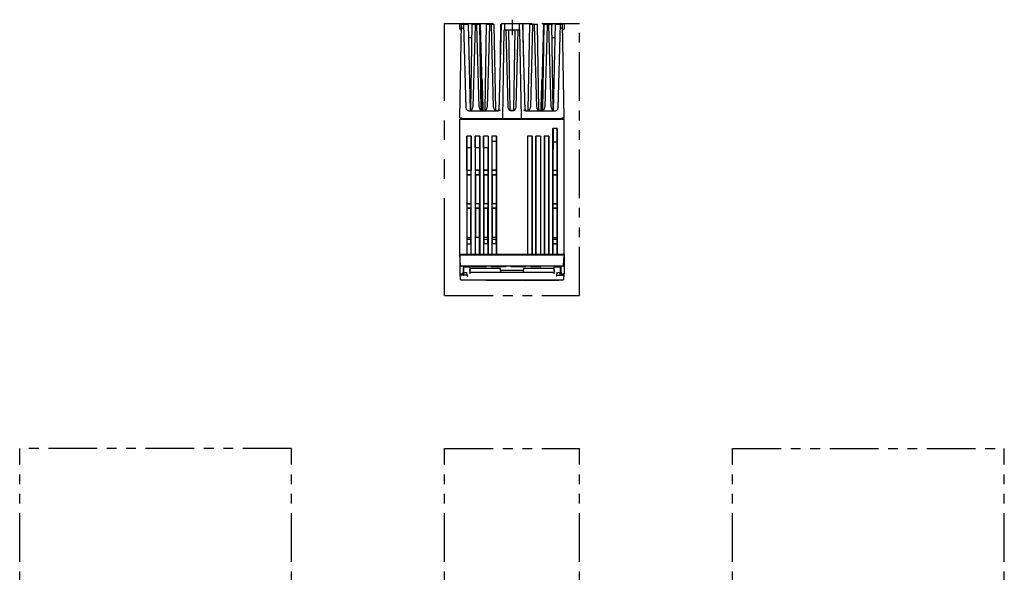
# Model space of a CAD drawing. Header units: millimetres. Extents: x 62 to 842, y -230 to 658.
# Tile 28 of 28: x 64 to 707, y 297 to 658. Entities that reach past the tile are written whole.
import ezdxf

# ---------------------------------------------------------------- set-up
doc = ezdxf.new("R2010")
doc.units = ezdxf.units.MM
doc.linetypes.add('PHANTOMX2', pattern=[127, 63.5, -12.7, 12.7, -12.7, 12.7, -12.7])
for name, color, linetype in [('10', 3, 'CONTINUOUS'), ('11', 2, 'CONTINUOUS'), ('12', 7, 'CONTINUOUS'), ('18', 1, 'PHANTOMX2')]:
    doc.layers.add(name, color=color, linetype=linetype)

msp = doc.modelspace()

# ---------------------------------------------------------------- linework, layer by layer
at = {"layer": '10'}
for p, q in [((351.55, 651.57), (351.55, 655.07)), ((351.55, 593.57), (352.62, 655.07)), ((351.55, 655.07), (365.05, 655.07)), ((352.55, 651.07), (352.05, 651.07)), ((352.61, 654.57), (357.05, 654.57)), ((353.95, 654.57), (355.38, 600.02)), ((358.52, 598.28), (357.05, 654.57)), ((358.58, 598.64), (359.55, 654.57)), ((359.55, 654.57), (364.55, 654.57)), ((361.43, 653.99), (360.03, 600.51)), ((364.07, 600.51), (362.67, 653.99)), ((365.52, 598.64), (364.55, 654.57)), ((366.52, 599.05), (365.05, 655.07)), ((367.98, 598.64), (368.95, 654.57)), ((368.95, 654.57), (373.95, 654.57)), ((370.83, 653.99), (369.43, 600.51)), ((373.47, 600.51), (372.07, 653.99)), ((374.92, 598.64), (373.95, 654.57)), ((378.54, 654.59), (377.06, 598.18)), ((377.98, 633.45), (378.35, 654.57)), ((378.35, 654.57), (378.54, 654.57)), ((379.04, 655.07), (392.06, 655.07)), ((379.55, 593.51), (380.54, 650.78)), ((380.55, 655.07), (380.55, 651.07)), ((381.05, 654.57), (380.55, 655.07)), ((380.55, 651.07), (381.05, 651.57)), ((380.55, 651.07), (390.55, 651.07)), ((381.54, 651.07), (382.87, 600.51)), ((384.32, 598.64), (383.41, 651.07)), ((386.78, 598.57), (387.69, 651.07)), ((388.23, 600.51), (389.56, 651.07)), ((390.55, 655.07), (390.05, 654.57)), ((390.05, 651.57), (390.55, 651.07)), ((390.55, 651.07), (390.55, 655.07)), ((390.55, 650.78), (391.55, 593.51)), ((394.04, 598.18), (392.56, 654.59)), ((392.56, 654.57), (392.75, 654.57)), ((393.12, 633.45), (392.75, 654.57)), ((396.18, 598.64), (397.15, 654.57)), ((397.15, 654.57), (402.15, 654.57)), ((399.03, 653.99), (397.63, 600.51)), ((401.67, 600.51), (400.27, 653.99)), ((403.12, 598.64), (402.15, 654.57)), ((406.05, 655.07), (404.58, 599.05)), ((405.58, 598.64), (406.55, 654.57)), ((406.05, 655.07), (419.55, 655.07)), ((406.55, 654.57), (411.55, 654.57)), ((408.43, 653.99), (407.03, 600.51)), ((411.07, 600.51), (409.67, 653.99)), ((412.52, 598.64), (411.55, 654.57)), ((412.58, 598.41), (414.05, 654.57)), ((414.05, 654.57), (418.49, 654.57)), ((415.72, 600.02), (417.15, 654.57)), ((419.55, 593.57), (418.48, 655.07)), ((419.05, 651.07), (418.55, 651.07)), ((419.55, 655.07), (419.55, 651.57)), ((357.27, 646.07), (359.4, 646.07)), ((411.7, 646.07), (413.83, 646.07)), ((357.38, 598.07), (376.33, 598.07)), ((358.42, 602.07), (358.64, 602.07)), ((358.58, 598.64), (358.58, 598.6)), ((367.67, 598.18), (367.62, 598.17)), ((367.72, 598.21), (367.67, 598.18)), ((367.98, 598.64), (367.98, 598.6)), ((377.07, 598.57), (376.8, 598.57)), ((383.87, 598.57), (383.87, 598.57)), ((384.33, 598.57), (386.77, 598.57)), ((385.36, 598.07), (385.73, 598.07)), ((387.23, 598.57), (387.23, 598.57)), ((394.03, 598.57), (394.3, 598.57)), ((394.76, 598.07), (413.72, 598.07)), ((404.76, 598.08), (404.73, 598.08)), ((405.27, 598.18), (405.22, 598.17)), ((405.58, 598.64), (405.58, 598.6)), ((412.46, 602.07), (412.68, 602.07)), ((351.55, 593.52), (351.55, 593.57)), ((351.55, 504.57), (351.55, 592.57)), ((351.55, 592.57), (419.55, 592.57)), ((351.85, 593.07), (351.85, 592.57)), ((351.85, 593.07), (419.25, 593.07)), ((379.42, 593.27), (379.47, 593.27)), ((380, 593.07), (380, 592.57)), ((382.76, 593.07), (382.76, 592.57)), ((388.34, 593.07), (388.34, 592.57)), ((391.1, 593.07), (391.1, 592.57)), ((419.25, 592.57), (419.25, 593.07)), ((419.55, 593.52), (419.55, 593.57)), ((419.55, 504.57), (419.55, 592.57)), ((415.15, 586.57), (412.15, 586.57)), ((412.15, 504.57), (412.15, 586.57)), ((412.34, 586.57), (412.32, 559.42)), ((414.98, 559.42), (414.96, 586.57)), ((415.15, 586.57), (415.15, 504.57)), ((355.95, 581.57), (355.95, 504.57)), ((358.95, 581.57), (355.95, 581.57)), ((355.98, 574.07), (355.98, 581.57)), ((358.92, 581.57), (358.92, 574.07)), ((358.95, 504.57), (358.95, 581.57)), ((361.45, 581.57), (361.45, 504.57)), ((364.45, 581.57), (361.45, 581.57)), ((361.48, 574.07), (361.48, 581.57)), ((364.42, 581.57), (364.42, 574.07)), ((364.45, 581.57), (364.45, 504.57)), ((366.95, 581.57), (366.95, 504.57)), ((369.95, 581.57), (366.95, 581.57)), ((366.98, 574.07), (366.98, 581.57)), ((369.92, 581.57), (369.92, 574.07)), ((369.95, 581.57), (369.95, 504.57)), ((372.45, 581.57), (372.45, 504.57)), ((375.45, 581.57), (372.45, 581.57)), ((372.48, 581.57), (372.48, 578.07)), ((375.42, 578.07), (375.42, 581.57)), ((375.45, 581.57), (375.45, 504.57)), ((395.65, 581.57), (395.65, 504.57)), ((398.65, 581.57), (395.65, 581.57)), ((395.68, 581.57), (395.68, 504.57)), ((398.62, 504.57), (398.62, 581.57)), ((398.65, 581.57), (398.65, 504.57)), ((401.15, 581.57), (401.15, 504.57)), ((404.15, 581.57), (401.15, 581.57)), ((401.18, 504.57), (401.18, 581.57)), ((404.12, 581.57), (404.12, 504.57)), ((404.15, 581.57), (404.15, 504.57)), ((409.65, 581.57), (406.65, 581.57)), ((406.65, 581.57), (406.65, 504.57)), ((406.68, 581.57), (406.68, 504.57)), ((409.62, 504.57), (409.62, 581.57)), ((409.65, 581.57), (409.65, 504.57)), ((355.98, 574.07), (358.92, 574.07)), ((356.12, 559.42), (356.11, 574.07)), ((358.79, 574.07), (358.78, 559.42)), ((361.48, 574.07), (364.42, 574.07)), ((361.62, 559.42), (361.61, 574.07)), ((364.29, 574.07), (364.28, 559.42)), ((366.98, 574.07), (369.92, 574.07)), ((367.12, 559.42), (367.11, 574.07)), ((369.79, 574.07), (369.78, 559.42)), ((375.42, 578.07), (372.48, 578.07)), ((372.62, 559.42), (372.61, 578.07)), ((375.29, 578.07), (375.28, 559.42)), ((412.33, 577.82), (414.97, 577.82)), ((355.98, 559.27), (356.12, 559.42)), ((356.12, 559.42), (358.78, 559.42)), ((358.92, 559.27), (358.78, 559.42)), ((361.48, 559.27), (361.62, 559.42)), ((361.62, 559.42), (364.28, 559.42)), ((364.42, 559.27), (364.28, 559.42)), ((366.98, 559.27), (367.12, 559.42)), ((367.12, 559.42), (369.78, 559.42)), ((369.92, 559.27), (369.78, 559.42)), ((372.48, 559.27), (372.62, 559.42)), ((372.62, 559.42), (375.28, 559.42)), ((375.42, 559.27), (375.28, 559.42)), ((412.18, 559.27), (412.32, 559.42)), ((412.32, 559.42), (414.98, 559.42)), ((415.12, 559.27), (414.98, 559.42)), ((355.98, 559.27), (355.98, 556.27)), ((355.98, 559.27), (358.92, 559.27)), ((355.98, 556.27), (356.13, 556.12)), ((358.92, 556.27), (355.98, 556.27)), ((356.13, 556.12), (356.14, 537.63)), ((358.77, 556.12), (356.13, 556.12)), ((358.77, 556.12), (358.76, 537.63)), ((358.92, 556.27), (358.77, 556.12)), ((358.92, 556.27), (358.92, 559.27)), ((361.48, 559.27), (361.48, 556.27)), ((364.42, 559.27), (361.48, 559.27)), ((361.48, 556.27), (361.63, 556.12)), ((364.42, 556.27), (361.48, 556.27)), ((361.63, 556.12), (361.64, 537.63)), ((364.27, 556.12), (361.63, 556.12)), ((364.27, 556.12), (364.26, 537.63)), ((364.42, 556.27), (364.27, 556.12)), ((364.42, 556.27), (364.42, 559.27)), ((366.98, 559.27), (366.98, 556.27)), ((369.92, 559.27), (366.98, 559.27)), ((366.98, 556.27), (367.13, 556.12)), ((369.92, 556.27), (366.98, 556.27)), ((367.13, 556.12), (367.14, 537.63)), ((369.77, 556.12), (367.13, 556.12)), ((369.77, 556.12), (369.76, 537.63)), ((369.92, 556.27), (369.77, 556.12)), ((369.92, 556.27), (369.92, 559.27)), ((372.48, 559.27), (372.48, 556.27)), ((375.42, 559.27), (372.48, 559.27)), ((372.48, 556.27), (372.63, 556.12)), ((375.42, 556.27), (372.48, 556.27)), ((372.63, 556.12), (372.64, 537.63)), ((375.27, 556.12), (372.63, 556.12)), ((375.27, 556.12), (375.26, 537.63)), ((375.42, 556.27), (375.27, 556.12)), ((375.42, 556.27), (375.42, 559.27)), ((412.18, 559.27), (415.12, 559.27)), ((412.18, 559.27), (412.18, 556.27)), ((415.12, 556.27), (412.18, 556.27)), ((412.18, 556.27), (412.32, 556.13)), ((412.32, 556.13), (412.31, 537.61)), ((414.98, 556.13), (412.32, 556.13)), ((415.12, 556.27), (414.98, 556.13)), ((414.99, 537.61), (414.98, 556.13)), ((415.12, 556.27), (415.12, 559.27)), ((355.98, 537.47), (356.14, 537.63)), ((355.98, 537.47), (355.98, 534.47)), ((355.98, 537.47), (358.92, 537.47)), ((355.98, 534.47), (356.14, 534.31)), ((358.92, 534.47), (355.98, 534.47)), ((356.14, 537.63), (358.76, 537.63)), ((358.76, 534.31), (356.14, 534.31)), ((356.14, 534.31), (356.15, 515.47)), ((358.75, 515.47), (358.76, 534.31)), ((358.76, 537.63), (358.76, 537.72)), ((358.92, 537.47), (358.76, 537.63)), ((358.92, 534.47), (358.76, 534.31)), ((358.92, 534.47), (358.92, 537.47)), ((361.48, 537.47), (361.64, 537.63)), ((364.42, 537.47), (361.48, 537.47)), ((361.48, 537.47), (361.48, 534.47)), ((361.48, 534.47), (361.64, 534.31)), ((364.42, 534.47), (361.48, 534.47)), ((361.64, 537.63), (364.26, 537.63)), ((364.26, 534.31), (361.64, 534.31)), ((361.64, 534.31), (361.65, 515.47)), ((364.25, 515.47), (364.26, 534.31)), ((364.42, 537.47), (364.26, 537.63)), ((364.42, 534.47), (364.26, 534.31)), ((364.42, 534.47), (364.42, 537.47)), ((366.98, 537.47), (367.14, 537.63)), ((369.92, 537.47), (366.98, 537.47)), ((366.98, 537.47), (366.98, 534.47)), ((369.92, 534.47), (366.98, 534.47)), ((366.98, 534.47), (367.14, 534.31)), ((367.14, 537.63), (369.76, 537.63)), ((369.76, 534.31), (367.14, 534.31)), ((367.14, 534.31), (367.15, 515.47)), ((369.75, 515.47), (369.76, 534.31)), ((369.92, 537.47), (369.76, 537.63)), ((369.92, 534.47), (369.76, 534.31)), ((369.92, 534.47), (369.92, 537.47)), ((372.48, 537.47), (372.64, 537.63)), ((375.42, 537.47), (372.48, 537.47)), ((372.48, 537.47), (372.48, 534.47)), ((375.42, 534.47), (372.48, 534.47)), ((372.48, 534.47), (372.64, 534.31)), ((372.64, 537.63), (375.26, 537.63)), ((375.26, 534.31), (372.64, 534.31)), ((372.64, 534.31), (372.65, 515.47)), ((375.25, 515.47), (375.26, 534.31)), ((375.42, 537.47), (375.26, 537.63)), ((375.42, 534.47), (375.26, 534.31)), ((375.42, 534.47), (375.42, 537.47)), ((412.18, 537.47), (412.31, 537.61)), ((412.18, 537.47), (415.12, 537.47)), ((412.18, 537.47), (412.18, 534.47)), ((415.12, 534.47), (412.18, 534.47)), ((412.18, 534.47), (412.31, 534.34)), ((412.31, 534.34), (412.3, 515.47)), ((412.31, 537.61), (414.99, 537.61)), ((414.99, 534.34), (412.31, 534.34)), ((415.12, 537.47), (414.99, 537.61)), ((415.12, 534.47), (414.99, 534.34)), ((415, 515.47), (414.99, 534.34)), ((415.12, 534.47), (415.12, 537.47)), ((355.98, 515.47), (358.92, 515.47)), ((355.98, 515.47), (355.98, 513.97)), ((358.92, 513.97), (358.92, 515.47)), ((364.42, 515.47), (361.48, 515.47)), ((361.48, 515.47), (361.48, 504.57)), ((364.42, 504.57), (364.42, 515.47)), ((369.92, 515.47), (366.98, 515.47)), ((366.98, 515.47), (366.98, 513.97)), ((369.92, 513.97), (369.92, 515.47)), ((375.42, 515.47), (372.48, 515.47)), ((372.48, 515.47), (372.48, 513.97)), ((375.42, 513.97), (375.42, 515.47)), ((412.18, 515.47), (415.12, 515.47)), ((412.18, 515.47), (412.18, 513.97)), ((415.12, 513.97), (415.12, 515.47)), ((419.55, 518.81), (419.6, 518.81)), ((419.7, 509.81), (419.7, 518.71)), ((358.92, 513.97), (355.98, 513.97)), ((355.98, 511.17), (358.92, 511.17)), ((355.98, 511.17), (355.98, 504.57)), ((356.15, 513.97), (356.15, 511.17)), ((358.75, 511.17), (358.75, 513.97)), ((358.92, 504.57), (358.92, 511.17)), ((369.92, 513.97), (366.98, 513.97)), ((369.92, 511.17), (366.98, 511.17)), ((366.98, 511.17), (366.98, 504.57)), ((367.13, 513.97), (367.13, 511.17)), ((369.77, 511.17), (369.77, 513.97)), ((369.92, 504.57), (369.92, 511.17)), ((375.42, 513.97), (372.48, 513.97)), ((375.42, 511.17), (372.48, 511.17)), ((372.48, 511.17), (372.48, 504.57)), ((372.63, 513.97), (372.63, 511.17)), ((375.27, 511.17), (375.27, 513.97)), ((375.42, 504.57), (375.42, 511.17)), ((415.12, 513.97), (412.18, 513.97)), ((412.18, 511.17), (415.12, 511.17)), ((412.18, 511.17), (412.18, 504.57)), ((412.3, 513.97), (412.3, 511.17)), ((415, 511.22), (412.3, 511.22)), ((415, 511.22), (412.3, 511.22)), ((415, 511.17), (415, 513.97)), ((415.12, 504.57), (415.12, 511.17)), ((351.55, 504.57), (419.55, 504.57)), ((351.55, 503.96), (351.55, 494.03)), ((419.55, 504.07), (419.55, 494.03)), ((353.74, 496.57), (353.75, 494.07)), ((353.74, 495.52), (354.05, 495.52)), ((355.92, 495.96), (354.05, 495.93)), ((354.05, 492.65), (354.05, 495.93)), ((355.89, 495.97), (355.87, 495.96)), ((355.91, 496), (355.89, 495.97)), ((355.92, 496.02), (355.91, 496)), ((355.94, 496.03), (355.92, 496.02)), ((355.92, 495.96), (355.92, 495.96)), ((355.92, 495.96), (355.92, 495.96)), ((355.95, 496.05), (355.94, 496.03)), ((355.96, 496.06), (355.95, 496.05)), ((355.97, 496.07), (355.96, 496.06)), ((355.98, 496.09), (355.97, 496.08)), ((355.97, 496.08), (355.97, 496.07)), ((355.99, 496.09), (355.98, 496.09)), ((355.99, 496.1), (355.99, 496.09)), ((356.01, 496.13), (356, 496.12)), ((356, 496.12), (356, 496.11)), ((356.02, 496.01), (356, 495.99)), ((356.02, 496.14), (356.01, 496.13)), ((356.01, 496.13), (356.01, 496.13)), ((356.05, 496.07), (356.05, 496.27)), ((356.05, 496.07), (356.05, 496.07)), ((356.35, 496.27), (357.61, 496.27)), ((358.11, 495.62), (358.11, 495.41)), ((377.79, 495.17), (358.54, 495.17)), ((412.56, 495.17), (393.31, 495.17)), ((412.99, 495.41), (412.99, 495.62)), ((413.49, 496.27), (414.75, 496.27)), ((415.05, 496.27), (415.05, 496.07)), ((415.05, 496.07), (415.05, 496.07)), ((415.05, 496.07), (415.05, 496.07)), ((415.08, 496.01), (415.07, 496.02)), ((415.1, 495.99), (415.08, 496.01)), ((415.08, 496), (415.08, 496.01)), ((415.15, 496.05), (415.14, 496.06)), ((415.17, 496.03), (415.15, 496.05)), ((415.18, 496.01), (415.17, 496.03)), ((415.2, 495.99), (415.18, 496.01)), ((415.18, 495.96), (415.18, 495.96)), ((415.18, 495.96), (415.18, 495.96)), ((415.23, 495.96), (415.2, 495.99)), ((417.05, 495.93), (417.05, 492.65)), ((417.05, 495.52), (417.36, 495.52)), ((417.36, 496.57), (417.35, 494.07)), ((351.55, 494.03), (351.55, 491.57)), ((351.55, 491.57), (353.55, 491.57)), ((351.98, 488.05), (351.8, 491.57)), ((356.19, 490.78), (352.32, 490.7)), ((353.57, 494.07), (353.55, 491.57)), ((353.56, 492.62), (355.23, 492.62)), ((353.58, 492.32), (353.56, 492.32)), ((353.75, 494.07), (353.57, 494.07)), ((354.05, 490.91), (354.05, 492.62)), ((355.23, 492.62), (355.23, 492.64)), ((355.23, 492.62), (355.24, 492.64)), ((355.56, 491.99), (356.12, 491.99)), ((355.94, 492.62), (355.94, 492.62)), ((355.95, 492.62), (355.95, 492.62)), ((355.95, 492.62), (355.96, 492.62)), ((356.05, 491.99), (356.05, 492.55)), ((356.1, 492.47), (356.1, 492.46)), ((356.1, 492.46), (356.1, 492.46)), ((356.19, 490.75), (356.1, 492.46)), ((358.07, 494.07), (357.62, 494.08)), ((358.05, 492.68), (358, 491.69)), ((358.01, 492.68), (413.09, 492.68)), ((378.1, 494.07), (378.05, 493.04)), ((378.1, 494.07), (378.09, 494.88)), ((378.1, 494.07), (393, 494.07)), ((393.01, 494.88), (393, 494.07)), ((393.05, 493.04), (393, 494.07)), ((413.03, 494.07), (413.48, 494.08)), ((413.1, 491.69), (413.05, 492.68)), ((414.91, 490.75), (415.02, 492.81)), ((414.91, 490.77), (418.78, 490.7)), ((414.98, 491.99), (415.54, 491.99)), ((415.05, 491.99), (415.05, 492.55)), ((415.14, 492.62), (415.15, 492.62)), ((415.15, 492.62), (415.15, 492.62)), ((415.16, 492.62), (415.17, 492.62)), ((415.17, 492.62), (417.05, 492.65)), ((415.17, 492.62), (415.17, 492.62)), ((415.86, 492.64), (415.87, 492.62)), ((415.87, 492.64), (415.87, 492.62)), ((415.87, 492.62), (417.54, 492.62)), ((417.05, 490.91), (417.05, 492.62)), ((417.35, 494.07), (417.53, 494.07)), ((417.52, 492.32), (417.54, 492.32)), ((417.53, 494.07), (417.55, 491.57)), ((417.55, 491.57), (419.55, 491.57)), ((419.3, 491.57), (419.12, 488.05)), ((419.55, 494.03), (419.55, 491.57)), ((418.62, 487.57), (352.48, 487.57)), ((368.55, 487.57), (392.2, 487.57)), ((392.55, 487.57), (416.2, 487.57))]:
    msp.add_line(p, q, dxfattribs=at)
for points in [[(358.58, 598.6), (358.57, 598.55), (358.56, 598.49), (358.54, 598.44), (358.52, 598.41)], [(367.98, 598.6), (367.97, 598.55), (367.96, 598.49), (367.94, 598.44), (367.91, 598.39), (367.88, 598.35), (367.85, 598.31), (367.81, 598.27), (367.76, 598.24), (367.72, 598.21)], [(386.78, 598.57), (386.78, 598.53), (386.77, 598.49), (386.76, 598.44), (386.74, 598.4), (386.72, 598.36), (386.69, 598.32), (386.66, 598.29), (386.62, 598.26), (386.59, 598.23), (386.54, 598.21), (386.53, 598.2)], [(404.73, 598.08), (404.69, 598.08), (404.65, 598.07), (404.6, 598.07), (404.57, 598.07)], [(404.79, 598.09), (404.79, 598.09), (404.78, 598.09), (404.76, 598.08)], [(405.58, 598.6), (405.57, 598.55), (405.56, 598.49), (405.54, 598.44), (405.51, 598.39), (405.48, 598.35), (405.45, 598.31), (405.41, 598.27), (405.36, 598.24), (405.32, 598.21), (405.27, 598.18)], [(356, 495.99), (355.97, 495.97), (355.94, 495.96), (355.92, 495.96)], [(356, 496.11), (355.99, 496.11), (355.99, 496.1)], [(356.03, 496.16), (356.03, 496.16), (356.03, 496.15), (356.03, 496.15), (356.02, 496.15), (356.02, 496.14), (356.02, 496.14)], [(356.03, 496.03), (356.02, 496.01), (356.02, 496)], [(356.04, 496.17), (356.04, 496.17), (356.04, 496.17), (356.04, 496.17), (356.03, 496.16), (356.03, 496.16)], [(356.05, 496.07), (356.05, 496.07), (356.05, 496.06), (356.04, 496.04), (356.03, 496.03)], [(356.05, 496.19), (356.05, 496.19), (356.05, 496.19), (356.05, 496.18), (356.05, 496.18), (356.04, 496.18), (356.04, 496.18), (356.04, 496.17)], [(415.06, 496.17), (415.06, 496.18), (415.05, 496.18), (415.05, 496.19), (415.05, 496.19)], [(415.07, 496.02), (415.06, 496.04), (415.05, 496.05), (415.05, 496.06), (415.05, 496.07), (415.05, 496.07)], [(415.07, 496.16), (415.06, 496.17), (415.06, 496.17)], [(415.14, 496.06), (415.13, 496.07), (415.13, 496.08), (415.12, 496.09), (415.11, 496.09), (415.11, 496.1), (415.1, 496.11), (415.1, 496.12), (415.09, 496.12), (415.09, 496.13), (415.08, 496.14), (415.08, 496.14), (415.07, 496.15), (415.07, 496.16), (415.07, 496.16)], [(415.18, 495.96), (415.16, 495.96), (415.13, 495.97), (415.1, 495.99)], [(417.05, 495.93), (416.31, 495.94), (415.18, 495.96)], [(354.05, 492.65), (354.86, 492.64), (355.92, 492.62)], [(355.92, 492.62), (355.93, 492.62), (355.94, 492.62)], [(355.94, 492.62), (355.94, 492.62), (355.95, 492.62), (355.95, 492.62)], [(355.96, 492.62), (355.98, 492.61), (356, 492.59), (356.03, 492.58), (356.05, 492.55), (356.07, 492.53), (356.08, 492.51), (356.09, 492.49), (356.09, 492.48), (356.1, 492.47), (356.1, 492.47)], [(415, 492.46), (415, 492.47), (415.01, 492.48), (415.01, 492.49), (415.02, 492.51), (415.03, 492.53), (415.05, 492.55), (415.07, 492.58), (415.09, 492.59), (415.12, 492.61), (415.14, 492.62)], [(415.15, 492.62), (415.15, 492.62), (415.16, 492.62), (415.16, 492.62)]]:
    msp.add_lwpolyline(points, dxfattribs=at)
for centre, radius, start, end in [((352.05, 651.57), 0.5, 180, 270), ((362.03, 653.97), 0.6, 90, 178.5), ((362.07, 653.97), 0.6, 1.5, 90), ((371.43, 653.97), 0.6, 90, 178.5), ((371.47, 653.97), 0.6, 1.5, 90), ((379.04, 654.57), 0.5, 90.00002, 178.5), ((380.84, 650.77), 0.3, 90, 179), ((390.26, 650.77), 0.3, 1, 90), ((392.06, 654.57), 0.5, 1.5, 89.99999), ((399.63, 653.97), 0.6, 90, 178.5), ((399.67, 653.97), 0.6, 1.5, 90), ((409.03, 653.97), 0.6, 90, 178.5), ((409.07, 653.97), 0.6, 1.5, 90), ((419.05, 651.57), 0.5, 270, 0), ((357.38, 600.07), 2, 181.5, 270), ((357.53, 600.57), 2.5, 270, 358.5), ((366.56, 600.57), 2.5, 181.5, 270), ((366.02, 598.65), 0.5, 180.9932, 254.13639), ((367.52, 599.07), 1, 229.14547, 257.00817), ((367.03, 598.92), 0.846, 262.69868, 263.59279), ((366.93, 600.57), 2.5, 270, 358.5), ((367.03, 598.94), 0.864, 263.60253, 266.63458), ((367.03, 598.95), 0.877, 266.63198, 267.64196), ((375.96, 600.57), 2.5, 181.5, 270), ((375.42, 598.65), 0.5, 180.9932, 254.13639), ((376.8, 598.07), 0.5, 90, 180), ((376.33, 600.57), 2.5, 270, 314.12803), ((385.36, 600.57), 2.5, 181.5, 270), ((384.82, 598.65), 0.5, 180.9932, 252.20236), ((385.73, 600.57), 2.5, 270, 358.5), ((386.28, 598.65), 0.5, 287.79764, 359.0068), ((394.76, 600.57), 2.5, 225.87197, 270), ((394.3, 598.07), 0.5, 0, 90), ((395.13, 600.57), 2.5, 270, 358.5), ((395.68, 598.65), 0.5, 285.86357, 359.0068), ((404.16, 600.57), 2.5, 181.5, 270), ((403.62, 598.65), 0.5, 180.9932, 254.1364), ((403.58, 599.07), 1, 282.99183, 310.85453), ((404.07, 598.95), 0.877, 272.35804, 273.36808), ((404.07, 598.93), 0.86, 273.35865, 276.40429), ((404.07, 598.92), 0.846, 276.40721, 277.29881), ((404.53, 600.57), 2.5, 270, 358.5), ((413.56, 600.57), 2.5, 181.5, 270), ((413.02, 598.65), 0.5, 180.9932, 248.90608), ((413.72, 600.07), 2, 270, 358.5), ((352, 593.52), 0.45, 180, 270), ((379.1, 593.52), 0.45, 270.00002, 359), ((392, 593.52), 0.45, 181, 270.00005), ((419.1, 593.52), 0.45, 270.00001, 0), ((419.6, 518.71), 0.1, 0, 90), ((369.4, 512.47), 1.5, 75.7622, 90), ((419.4, 509.81), 0.3, 300, 60), ((353.49, 495.27), 1, 41.33704, 75.20714), ((355.77, 496.22), 0.328, 320.5361, 332.01279), ((356.35, 496.27), 0.3, 90, 180), ((355.76, 496.22), 0.344, 332.06302, 341.58803), ((358.54, 495.67), 0.5, 210.77985, 270), ((377.77, 494.69), 0.479, 84.10865, 87.80605), ((377.79, 494.87), 0.3, 1, 90), ((393.31, 494.87), 0.3, 90, 179), ((393.33, 494.69), 0.479, 92.19395, 95.89135), ((412.56, 495.67), 0.5, 270, 329.22014), ((414.75, 496.27), 0.3, 0, 75.57164), ((415.34, 496.22), 0.343, 198.41174, 208.17535), ((415.33, 496.22), 0.328, 208.22959, 219.47142), ((417.61, 495.27), 1, 104.79551, 138.66509), ((363.22, 494.12), 5.15, 178.185, 180.4793), ((363.08, 493.81), 5.02, 176.98829, 177.32887), ((377.74, 492.98), 0.3, 270, 299.18533), ((393.36, 492.98), 0.3, 240.81467, 270), ((407.87, 494.12), 5.15, 359.5207, 1.81501), ((408.02, 493.81), 5.02, 2.67113, 3.01171), ((352.48, 488.07), 0.5, 183, 270), ((418.62, 488.07), 0.5, 270, 357)]:
    msp.add_arc(centre, radius, start, end, dxfattribs=at)
for centre, major_axis, ratio, start_param, end_param in [((353.55, 492.51), (0.5, 0), 0.365544, -1.518436, 0), ((353.55, 490.91), (0.5, 0), 0.365544, -1.518436, 0), ((356.69, 490.79), (0.032, 0.542), 0.919883, -4.59061, -4.237462), ((414.41, 490.78), (-0.032, 0.542), 0.91988, -2.045836, -1.692688), ((417.55, 492.5), (0.5, 0), 0.365912, -3.141593, -1.623156), ((417.55, 490.91), (0.5, 0), 0.365912, 3.141593, 4.660029)]:
    msp.add_ellipse(centre, major_axis=major_axis, ratio=ratio, start_param=start_param, end_param=end_param, dxfattribs=at)
for points, knots in [([(352.59, 653.23), (352.59, 653.17), (352.6, 653.04), (352.63, 652.84), (352.69, 652.64), (352.75, 652.44), (352.82, 652.24), (352.92, 651.97), (353.01, 651.76), (353.06, 651.62)], [0, 0, 0, 0, 0.112736, 0.230587, 0.352748, 0.478333, 0.606529, 0.736619, 1, 1, 1, 1]), ([(354, 655.07), (354, 655.07), (353.99, 655.07), (353.98, 655.06), (353.97, 655.05), (353.96, 655.03), (353.96, 655.01), (353.95, 654.98), (353.95, 654.92), (353.94, 654.85), (353.95, 654.76), (353.95, 654.67), (353.95, 654.6), (353.95, 654.57)], [0, 0, 0, 0, 0.022786, 0.046522, 0.074435, 0.108562, 0.149882, 0.198715, 0.318306, 0.46411, 0.630731, 0.811708, 1, 1, 1, 1]), ([(359.04, 653.99), (359.12, 654.04), (359.29, 654.14), (359.46, 654.24), (359.54, 654.29)], [0, 0, 0, 0, 0.501813, 1, 1, 1, 1]), ([(411.56, 654.29), (411.64, 654.24), (411.81, 654.14), (411.98, 654.04), (412.06, 653.99)], [0, 0, 0, 0, 0.498187, 1, 1, 1, 1]), ([(417.15, 654.57), (417.15, 654.6), (417.15, 654.67), (417.15, 654.76), (417.16, 654.85), (417.15, 654.92), (417.15, 654.98), (417.14, 655.01), (417.14, 655.03), (417.13, 655.05), (417.12, 655.06), (417.11, 655.07), (417.1, 655.07), (417.1, 655.07)], [0, 0, 0, 0, 0.188292, 0.369269, 0.53589, 0.681694, 0.801285, 0.850118, 0.891438, 0.925565, 0.953478, 0.977214, 1, 1, 1, 1]), ([(418.04, 651.62), (418.09, 651.76), (418.18, 651.97), (418.28, 652.24), (418.35, 652.44), (418.41, 652.64), (418.47, 652.84), (418.5, 653.04), (418.51, 653.17), (418.51, 653.23)], [0, 0, 0, 0, 0.263381, 0.393471, 0.521667, 0.647252, 0.769413, 0.887264, 1, 1, 1, 1]), ([(365.9, 617.51), (365.9, 617.56), (365.9, 617.64), (365.9, 617.74), (365.9, 617.82), (365.9, 617.9), (365.9, 617.98), (365.9, 618.05), (365.9, 618.12), (365.91, 618.17), (365.91, 618.2), (365.91, 618.22), (365.91, 618.24), (365.91, 618.26), (365.91, 618.28), (365.91, 618.29), (365.91, 618.3), (365.91, 618.31), (365.91, 618.32), (365.91, 618.32), (365.91, 618.33), (365.92, 618.33), (365.92, 618.34), (365.92, 618.34), (365.92, 618.34), (365.92, 618.34), (365.92, 618.34), (365.92, 618.34), (365.92, 618.34), (365.92, 618.33), (365.92, 618.32), (365.93, 618.31), (365.93, 618.29), (365.93, 618.27), (365.93, 618.25), (365.93, 618.24), (365.93, 618.22), (365.94, 618.19), (365.94, 618.16), (365.94, 618.12), (365.94, 618.07), (365.95, 618.01), (365.95, 617.93), (365.96, 617.85), (365.96, 617.78), (365.96, 617.7), (365.97, 617.62), (365.97, 617.52), (365.98, 617.39), (365.98, 617.23), (365.99, 617.02), (366, 616.76), (366.01, 616.44), (366.03, 616.13), (366.04, 615.81), (366.05, 615.49), (366.06, 615.18), (366.07, 614.76), (366.09, 614.23), (366.11, 613.6), (366.13, 612.97), (366.15, 612.34), (366.17, 611.49), (366.2, 610.44), (366.24, 609.17), (366.27, 607.91), (366.31, 606.64), (366.34, 605.38), (366.38, 604.11), (366.41, 602.84), (366.46, 601.16), (366.49, 599.89), (366.51, 599.05)], [0, 0, 0, 0, 0.007769, 0.011646, 0.015515, 0.019374, 0.02322, 0.027046, 0.030842, 0.032721, 0.034581, 0.035501, 0.036411, 0.037309, 0.038188, 0.039041, 0.039453, 0.03985, 0.040229, 0.040581, 0.040894, 0.04103, 0.041148, 0.041245, 0.041317, 0.041366, 0.041402, 0.041452, 0.041526, 0.041744, 0.042369, 0.043129, 0.043955, 0.044818, 0.045706, 0.046609, 0.047524, 0.048448, 0.050315, 0.0522, 0.054098, 0.057919, 0.061763, 0.065622, 0.069491, 0.073369, 0.077253, 0.081142, 0.088931, 0.096732, 0.104542, 0.120179, 0.135833, 0.151498, 0.167173, 0.182854, 0.19854, 0.21423, 0.24562, 0.27702, 0.308428, 0.339842, 0.37126, 0.434106, 0.496963, 0.559828, 0.622699, 0.685575, 0.748455, 0.811337, 0.874223, 1, 1, 1, 1]), ([(366.18, 599.05), (366.15, 600.59), (366.11, 602.9), (366.06, 605.98), (366.02, 608.28), (365.98, 610.59), (365.95, 612.52), (365.93, 614.06), (365.92, 615.21), (365.91, 616.17), (365.9, 616.93), (365.9, 617.32), (365.9, 617.51)], [0, 0, 0, 0, 0.250261, 0.375373, 0.500466, 0.625531, 0.750548, 0.813025, 0.875465, 0.937833, 0.968961, 1, 1, 1, 1]), ([(404.59, 599.05), (404.61, 599.89), (404.64, 601.16), (404.69, 602.84), (404.72, 604.11), (404.76, 605.38), (404.79, 606.64), (404.83, 607.91), (404.86, 609.17), (404.9, 610.44), (404.93, 611.49), (404.95, 612.34), (404.97, 612.97), (404.99, 613.6), (405.01, 614.23), (405.03, 614.76), (405.04, 615.18), (405.05, 615.49), (405.06, 615.81), (405.07, 616.13), (405.09, 616.44), (405.1, 616.76), (405.11, 617.02), (405.12, 617.23), (405.12, 617.39), (405.13, 617.52), (405.13, 617.62), (405.14, 617.7), (405.14, 617.78), (405.14, 617.85), (405.15, 617.93), (405.15, 618.01), (405.16, 618.07), (405.16, 618.12), (405.16, 618.16), (405.16, 618.19), (405.16, 618.22), (405.17, 618.24), (405.17, 618.25), (405.17, 618.27), (405.17, 618.29), (405.17, 618.31), (405.18, 618.32), (405.18, 618.33), (405.18, 618.34), (405.18, 618.34), (405.18, 618.34), (405.18, 618.34), (405.18, 618.34), (405.18, 618.34), (405.18, 618.34), (405.18, 618.33), (405.19, 618.33), (405.19, 618.32), (405.19, 618.32), (405.19, 618.31), (405.19, 618.3), (405.19, 618.29), (405.19, 618.28), (405.19, 618.26), (405.19, 618.24), (405.19, 618.22), (405.19, 618.2), (405.19, 618.17), (405.2, 618.12), (405.2, 618.05), (405.2, 617.98), (405.2, 617.9), (405.2, 617.82), (405.2, 617.74), (405.2, 617.64), (405.2, 617.56), (405.2, 617.51)], [0, 0, 0, 0, 0.125777, 0.188662, 0.251545, 0.314425, 0.3773, 0.440171, 0.503036, 0.565893, 0.62874, 0.660158, 0.691571, 0.722979, 0.754379, 0.785769, 0.80146, 0.817146, 0.832826, 0.848501, 0.864166, 0.87982, 0.895457, 0.903267, 0.911068, 0.918857, 0.922746, 0.92663, 0.930508, 0.934378, 0.938236, 0.94208, 0.945901, 0.947799, 0.949684, 0.951551, 0.952475, 0.95339, 0.954294, 0.955181, 0.956045, 0.956871, 0.957631, 0.958256, 0.958474, 0.958548, 0.958598, 0.958635, 0.958683, 0.958756, 0.958852, 0.958971, 0.959107, 0.959419, 0.959771, 0.96015, 0.960547, 0.960959, 0.961812, 0.962691, 0.963589, 0.964499, 0.965419, 0.967279, 0.969158, 0.972954, 0.97678, 0.980626, 0.984485, 0.988354, 0.992231, 1, 1, 1, 1]), ([(405.2, 617.51), (405.2, 617.32), (405.2, 616.93), (405.19, 616.17), (405.18, 615.21), (405.17, 614.06), (405.15, 612.52), (405.12, 610.59), (405.08, 608.28), (405.04, 605.98), (404.99, 602.9), (404.95, 600.59), (404.92, 599.05)], [0, 0, 0, 0, 0.031039, 0.062167, 0.124535, 0.186974, 0.249452, 0.374469, 0.499534, 0.624627, 0.749739, 1, 1, 1, 1]), ([(366.92, 598.08), (366.87, 598.09), (366.76, 598.11), (366.61, 598.18), (366.48, 598.28), (366.38, 598.4), (366.3, 598.54), (366.23, 598.69), (366.19, 598.87), (366.18, 598.99), (366.18, 599.05)], [0, 0, 0, 0, 0.125557, 0.246538, 0.364888, 0.48324, 0.604308, 0.730412, 0.862728, 1, 1, 1, 1]), ([(366.51, 599.05), (366.52, 598.97), (366.54, 598.83), (366.61, 598.64), (366.72, 598.46), (366.81, 598.36), (366.86, 598.32)], [0, 0, 0, 0, 0.25766, 0.509291, 0.755459, 1, 1, 1, 1]), ([(404.92, 599.05), (404.92, 598.99), (404.91, 598.87), (404.87, 598.69), (404.8, 598.54), (404.72, 598.4), (404.62, 598.28), (404.49, 598.18), (404.34, 598.11), (404.23, 598.09), (404.18, 598.08)], [0, 0, 0, 0, 0.137272, 0.269587, 0.395691, 0.516759, 0.635111, 0.753461, 0.874442, 1, 1, 1, 1]), ([(404.24, 598.32), (404.29, 598.36), (404.38, 598.46), (404.49, 598.64), (404.56, 598.83), (404.58, 598.97), (404.59, 599.05)], [0, 0, 0, 0, 0.244541, 0.490709, 0.74234, 1, 1, 1, 1]), ([(351.55, 593.57), (351.55, 593.57), (351.55, 593.57), (351.55, 593.57), (351.55, 593.57), (351.55, 593.57), (351.55, 593.57), (351.55, 593.57), (351.56, 593.57), (351.56, 593.58), (351.57, 593.58), (351.57, 593.58), (351.58, 593.58), (351.59, 593.58), (351.6, 593.58), (351.62, 593.58), (351.64, 593.58), (351.66, 593.58), (351.69, 593.58), (351.73, 593.58), (351.76, 593.59), (351.82, 593.59), (351.89, 593.59), (351.99, 593.59), (352.1, 593.59), (352.22, 593.6), (352.34, 593.6), (352.47, 593.6), (352.61, 593.6), (352.75, 593.61), (352.9, 593.61), (352.99, 593.61), (353.04, 593.61)], [0, 0, 0, 0, 0.000096, 0.000374, 0.000817, 0.001414, 0.002153, 0.003029, 0.00519, 0.007926, 0.011252, 0.015173, 0.019686, 0.024787, 0.030472, 0.043585, 0.058997, 0.076672, 0.096568, 0.118638, 0.142829, 0.169083, 0.227523, 0.293397, 0.366071, 0.444846, 0.528964, 0.617615, 0.709946, 0.805068, 0.902063, 1, 1, 1, 1]), ([(418.06, 593.61), (418.11, 593.61), (418.2, 593.61), (418.35, 593.61), (418.49, 593.6), (418.63, 593.6), (418.76, 593.6), (418.88, 593.6), (419, 593.59), (419.11, 593.59), (419.21, 593.59), (419.28, 593.59), (419.34, 593.59), (419.37, 593.58), (419.41, 593.58), (419.44, 593.58), (419.46, 593.58), (419.48, 593.58), (419.5, 593.58), (419.51, 593.58), (419.52, 593.58), (419.53, 593.58), (419.53, 593.58), (419.54, 593.58), (419.54, 593.57), (419.55, 593.57), (419.55, 593.57), (419.55, 593.57), (419.55, 593.57), (419.55, 593.57), (419.55, 593.57), (419.55, 593.57), (419.55, 593.57)], [0, 0, 0, 0, 0.097937, 0.194932, 0.290054, 0.382384, 0.471036, 0.555154, 0.633929, 0.706603, 0.772477, 0.830917, 0.857171, 0.881361, 0.903431, 0.923327, 0.941002, 0.956415, 0.969527, 0.975213, 0.980314, 0.984826, 0.988748, 0.992074, 0.99481, 0.996971, 0.997847, 0.998586, 0.999183, 0.999626, 0.999904, 1, 1, 1, 1]), ([(356.09, 496.13), (356.09, 496.12), (356.08, 496.12), (356.08, 496.12), (356.08, 496.12)], [0, 0, 0, 0, 0.767561, 1, 1, 1, 1]), ([(356.35, 496.27), (356.32, 496.27), (356.27, 496.26), (356.2, 496.23), (356.13, 496.19), (356.1, 496.15), (356.09, 496.13)], [0, 0, 0, 0, 0.256887, 0.51057, 0.758615, 1, 1, 1, 1]), ([(357.61, 496.27), (357.62, 496.27), (357.63, 496.26), (357.66, 496.25), (357.69, 496.24), (357.72, 496.22), (357.76, 496.19), (357.8, 496.14), (357.83, 496.11), (357.84, 496.09)], [0, 0, 0, 0, 0.084181, 0.1602, 0.2938, 0.416272, 0.534379, 0.766764, 1, 1, 1, 1]), ([(357.84, 496.09), (357.84, 496.09), (357.85, 496.08), (357.86, 496.06), (357.87, 496.06)], [0, 0, 0, 0, 0.234068, 1, 1, 1, 1]), ([(357.87, 496.06), (357.89, 496.04), (357.92, 495.99), (357.98, 495.93), (358.04, 495.86), (358.06, 495.81), (358.08, 495.79)], [0, 0, 0, 0, 0.242416, 0.512825, 0.779001, 1, 1, 1, 1]), ([(358.11, 495.42), (358.11, 495.42), (358.1, 495.42), (358.1, 495.42), (358.1, 495.42), (358.1, 495.42), (358.09, 495.41), (358.09, 495.41), (358.08, 495.4), (358.08, 495.38), (358.08, 495.37), (358.07, 495.34), (358.07, 495.31), (358.06, 495.26), (358.06, 495.21), (358.06, 495.18), (358.06, 495.16)], [0, 0, 0, 0, 0.01847, 0.026234, 0.034781, 0.045066, 0.057522, 0.089346, 0.130221, 0.179456, 0.236318, 0.300115, 0.446169, 0.613632, 0.799213, 1, 1, 1, 1]), ([(358.06, 495.16), (358.07, 495.09), (358.07, 494.94), (358.08, 494.65), (358.08, 494.43), (358.07, 494.28)], [0, 0, 0, 0, 0.239618, 0.487537, 1, 1, 1, 1]), ([(358.08, 495.79), (358.08, 495.78), (358.09, 495.76), (358.1, 495.72), (358.11, 495.69), (358.11, 495.67)], [0, 0, 0, 0, 0.21282, 0.459342, 1, 1, 1, 1]), ([(358.11, 495.67), (358.11, 495.66), (358.11, 495.64), (358.11, 495.63), (358.11, 495.62)], [0, 0, 0, 0, 0.751532, 1, 1, 1, 1]), ([(412.99, 495.67), (412.99, 495.69), (413, 495.72), (413.01, 495.76), (413.02, 495.78), (413.02, 495.79)], [0, 0, 0, 0, 0.54068, 0.787196, 1, 1, 1, 1]), ([(412.99, 495.62), (412.99, 495.63), (412.99, 495.64), (412.99, 495.66), (412.99, 495.67)], [0, 0, 0, 0, 0.24847, 1, 1, 1, 1]), ([(413.04, 495.16), (413.04, 495.18), (413.04, 495.21), (413.04, 495.26), (413.03, 495.31), (413.03, 495.34), (413.02, 495.37), (413.02, 495.38), (413.02, 495.4), (413.01, 495.41), (413.01, 495.41), (413, 495.42), (413, 495.42), (413, 495.42), (413, 495.42), (412.99, 495.42), (412.99, 495.42)], [0, 0, 0, 0, 0.200787, 0.386368, 0.553832, 0.699886, 0.763683, 0.820544, 0.869779, 0.910654, 0.942478, 0.954933, 0.965218, 0.973766, 0.981529, 1, 1, 1, 1]), ([(413.02, 495.79), (413.03, 495.81), (413.06, 495.86), (413.12, 495.93), (413.17, 495.99), (413.21, 496.04), (413.23, 496.06)], [0, 0, 0, 0, 0.221, 0.487176, 0.757586, 1, 1, 1, 1]), ([(413.03, 494.28), (413.02, 494.43), (413.02, 494.65), (413.03, 494.94), (413.03, 495.09), (413.04, 495.16)], [0, 0, 0, 0, 0.512463, 0.760382, 1, 1, 1, 1]), ([(413.23, 496.06), (413.24, 496.06), (413.24, 496.07), (413.25, 496.08), (413.26, 496.09)], [0, 0, 0, 0, 0.265671, 1, 1, 1, 1]), ([(413.26, 496.09), (413.27, 496.11), (413.3, 496.14), (413.34, 496.19), (413.38, 496.22), (413.41, 496.24), (413.44, 496.25), (413.47, 496.26), (413.48, 496.27), (413.49, 496.27)], [0, 0, 0, 0, 0.233233, 0.465614, 0.58372, 0.70619, 0.839794, 0.915816, 1, 1, 1, 1]), ([(415.01, 496.13), (415, 496.15), (414.97, 496.19), (414.9, 496.23), (414.83, 496.26), (414.78, 496.27), (414.75, 496.27)], [0, 0, 0, 0, 0.241385, 0.48943, 0.743113, 1, 1, 1, 1]), ([(415.02, 496.12), (415.02, 496.12), (415.01, 496.12), (415.01, 496.12), (415.01, 496.13)], [0, 0, 0, 0, 0.232447, 1, 1, 1, 1]), ([(352.32, 490.7), (352.3, 490.7), (352.28, 490.7), (352.25, 490.7), (352.21, 490.7), (352.18, 490.69), (352.13, 490.69), (352.09, 490.69), (352.05, 490.69), (352.01, 490.69), (351.98, 490.69), (351.95, 490.69), (351.92, 490.69), (351.9, 490.69), (351.88, 490.69), (351.87, 490.69), (351.86, 490.69), (351.85, 490.69), (351.85, 490.69), (351.85, 490.69), (351.84, 490.69), (351.84, 490.69), (351.84, 490.69)], [0, 0, 0, 0, 0.099534, 0.148852, 0.197693, 0.29354, 0.386246, 0.474971, 0.558917, 0.637335, 0.70952, 0.774825, 0.832667, 0.88253, 0.923972, 0.956628, 0.969571, 0.980221, 0.988563, 0.99459, 0.998332, 1, 1, 1, 1]), ([(356.23, 490.56), (356.25, 490.51), (356.31, 490.4), (356.43, 490.28), (356.56, 490.19), (356.65, 490.14), (356.7, 490.13)], [0, 0, 0, 0, 0.27544, 0.535227, 0.776406, 1, 1, 1, 1]), ([(357.98, 492.68), (357.97, 492.69), (357.96, 492.71), (357.94, 492.74), (357.93, 492.79), (357.93, 492.86), (357.94, 492.92), (357.95, 492.95)], [0, 0, 0, 0, 0.15374, 0.253171, 0.369136, 0.652634, 1, 1, 1, 1]), ([(358.07, 494.04), (358.06, 493.95), (358.05, 493.76), (358.03, 493.48), (358, 493.21), (357.96, 493.04), (357.95, 492.95)], [0, 0, 0, 0, 0.25855, 0.513451, 0.761534, 1, 1, 1, 1]), ([(358.01, 492.68), (358.01, 492.68), (358, 492.68), (357.99, 492.68), (357.98, 492.68)], [0, 0, 0, 0, 0.237313, 1, 1, 1, 1]), ([(378.1, 494.07), (378.1, 494.07), (378.1, 494.07), (378.1, 494.07), (378.1, 494.07), (378.1, 494.07), (378.1, 494.07), (378.09, 494.07), (378.09, 494.07), (378.09, 494.07), (378.08, 494.07), (378.07, 494.07), (378.06, 494.07), (378.05, 494.07), (378.03, 494.07), (378.01, 494.07), (377.99, 494.07), (377.96, 494.08), (377.91, 494.08), (377.86, 494.08), (377.82, 494.08), (377.8, 494.08)], [0, 0, 0, 0, 0.000302, 0.001206, 0.002711, 0.004817, 0.010826, 0.01922, 0.029977, 0.043074, 0.058476, 0.076147, 0.11812, 0.168587, 0.22706, 0.292974, 0.365695, 0.44452, 0.617394, 0.804951, 1, 1, 1, 1]), ([(378.04, 492.96), (378.03, 492.93), (378.02, 492.88), (377.99, 492.81), (377.94, 492.75), (377.91, 492.73), (377.89, 492.72)], [0, 0, 0, 0, 0.282136, 0.544435, 0.781243, 1, 1, 1, 1]), ([(393, 494.07), (393, 494.07), (393, 494.07), (393, 494.07), (393, 494.07), (393, 494.07), (393, 494.07), (393.01, 494.07), (393.01, 494.07), (393.01, 494.07), (393.02, 494.07), (393.03, 494.07), (393.04, 494.07), (393.05, 494.07), (393.07, 494.07), (393.09, 494.07), (393.11, 494.07), (393.14, 494.08), (393.19, 494.08), (393.24, 494.08), (393.28, 494.08), (393.3, 494.08)], [0, 0, 0, 0, 0.000303, 0.00121, 0.002719, 0.00483, 0.010848, 0.019249, 0.030012, 0.043113, 0.05852, 0.076194, 0.118174, 0.168645, 0.227119, 0.293033, 0.365751, 0.444572, 0.617433, 0.804972, 1, 1, 1, 1]), ([(393.21, 492.72), (393.19, 492.73), (393.16, 492.75), (393.11, 492.81), (393.08, 492.88), (393.07, 492.93), (393.06, 492.96)], [0, 0, 0, 0, 0.218757, 0.455565, 0.717864, 1, 1, 1, 1]), ([(413.03, 494.04), (413.04, 493.95), (413.05, 493.76), (413.07, 493.48), (413.1, 493.21), (413.14, 493.04), (413.15, 492.95)], [0, 0, 0, 0, 0.258553, 0.513456, 0.761538, 1, 1, 1, 1]), ([(413.12, 492.68), (413.11, 492.68), (413.11, 492.68), (413.1, 492.68), (413.09, 492.68)], [0, 0, 0, 0, 0.267296, 1, 1, 1, 1]), ([(413.15, 492.95), (413.16, 492.92), (413.17, 492.86), (413.17, 492.79), (413.16, 492.74), (413.14, 492.71), (413.13, 492.69), (413.12, 492.68)], [0, 0, 0, 0, 0.347368, 0.630865, 0.74683, 0.846261, 1, 1, 1, 1]), ([(414.87, 490.56), (414.85, 490.51), (414.79, 490.4), (414.67, 490.28), (414.54, 490.18), (414.45, 490.14), (414.4, 490.13)], [0, 0, 0, 0, 0.275438, 0.535225, 0.776404, 1, 1, 1, 1]), ([(418.78, 490.7), (418.8, 490.7), (418.82, 490.7), (418.85, 490.7), (418.88, 490.69), (418.92, 490.69), (418.97, 490.69), (419.01, 490.69), (419.05, 490.69), (419.08, 490.69), (419.12, 490.68), (419.15, 490.68), (419.18, 490.68), (419.2, 490.68), (419.22, 490.68), (419.23, 490.68), (419.24, 490.68), (419.25, 490.68), (419.25, 490.68), (419.25, 490.69), (419.26, 490.69), (419.26, 490.69), (419.26, 490.69)], [0, 0, 0, 0, 0.099474, 0.148768, 0.197587, 0.293398, 0.386079, 0.474788, 0.558728, 0.637144, 0.709334, 0.774648, 0.832502, 0.88238, 0.923838, 0.95651, 0.969463, 0.980123, 0.988477, 0.994519, 0.998283, 1, 1, 1, 1])]:
    msp.add_open_spline(points, degree=3, knots=knots, dxfattribs=at)
for points in [[(378.05, 493.04), (378.04, 493.01), (378.04, 492.99), (378.04, 492.96)], [(393.06, 492.96), (393.06, 492.99), (393.06, 493.01), (393.05, 493.04)]]:
    msp.add_open_spline(points, degree=3, dxfattribs=at)
at = {"layer": '11'}
for p, q in [((351.55, 504.57), (351.55, 503.96)), ((351.55, 504.07), (419.55, 504.07)), ((351.92, 497.05), (351.55, 504.07)), ((351.55, 503.96), (351.56, 503.96)), ((351.85, 504.57), (351.85, 504.07)), ((351.85, 504.57), (351.85, 504.07)), ((379.74, 504.57), (379.75, 504.07)), ((419.18, 497.05), (419.55, 504.07)), ((419.25, 504.07), (419.25, 504.57)), ((419.25, 504.57), (419.25, 504.07)), ((419.55, 504.57), (419.55, 504.07)), ((418.68, 496.57), (352.42, 496.57)), ((368.33, 496.31), (359.37, 496.31)), ((367.85, 496.31), (359.85, 496.31)), ((359.85, 496.31), (359.85, 496.31)), ((360.24, 496.31), (360.24, 496.31)), ((360.6, 496.31), (360.6, 496.31)), ((361.32, 496.31), (361.32, 496.31)), ((361.69, 496.31), (361.69, 496.31)), ((361.98, 496.31), (361.98, 496.31)), ((362.68, 496.31), (362.68, 496.31)), ((363.08, 496.31), (363.08, 496.31)), ((363.79, 496.31), (363.79, 496.31)), ((364.07, 496.31), (364.07, 496.31)), ((364.52, 496.31), (364.52, 496.31)), ((365.2, 496.31), (365.2, 496.31)), ((365.21, 496.31), (365.21, 496.31)), ((365.55, 496.31), (365.55, 496.31)), ((366.01, 496.31), (366.01, 496.31)), ((367.54, 496.31), (367.54, 496.31)), ((367.85, 496.31), (367.85, 496.31)), ((381.23, 496.31), (372.27, 496.31)), ((374.85, 496.31), (372.61, 496.31)), ((372.61, 496.31), (372.61, 496.31)), ((373.25, 496.31), (373.25, 496.31)), ((373.46, 496.31), (373.46, 496.3)), ((380.03, 496.3), (373.46, 496.3)), ((373.72, 496.31), (373.72, 496.31)), ((373.73, 496.31), (373.73, 496.31)), ((374.21, 496.31), (374.21, 496.31)), ((374.85, 496.31), (374.85, 496.31)), ((377.23, 496.31), (375.27, 496.31)), ((375.27, 496.31), (375.27, 496.31)), ((375.38, 496.31), (375.38, 496.3)), ((376.58, 496.31), (376.58, 496.3)), ((379.34, 496.31), (377.64, 496.31)), ((377.64, 496.31), (377.64, 496.3)), ((377.64, 496.31), (377.64, 496.31)), ((378.76, 496.31), (378.76, 496.3)), ((379.34, 496.31), (379.34, 496.31)), ((380.94, 496.31), (379.75, 496.31)), ((379.75, 496.31), (379.75, 496.31)), ((380.03, 496.31), (380.03, 496.3)), ((380.93, 496.31), (380.93, 496.31)), ((380.94, 496.31), (380.94, 496.31)), ((394.15, 496.31), (385.16, 496.31)), ((385.16, 496.31), (385.16, 496.3)), ((394.15, 496.3), (385.16, 496.3)), ((386.07, 496.31), (386.07, 496.3)), ((388.67, 496.31), (387.37, 496.31)), ((387.37, 496.31), (387.37, 496.31)), ((387.73, 496.31), (387.73, 496.3)), ((388.55, 496.31), (388.55, 496.31)), ((388.67, 496.31), (388.67, 496.31)), ((390.25, 496.31), (389.06, 496.31)), ((389.06, 496.31), (389.06, 496.31)), ((389.67, 496.31), (389.67, 496.3)), ((390.24, 496.31), (390.24, 496.31)), ((390.25, 496.31), (390.25, 496.31)), ((392.07, 496.31), (390.52, 496.31)), ((390.52, 496.31), (390.52, 496.31)), ((391.2, 496.31), (391.2, 496.3)), ((392.07, 496.31), (392.07, 496.31)), ((393.33, 496.31), (393.33, 496.3)), ((394.07, 496.57), (394.07, 496.56)), ((399.43, 496.56), (394.07, 496.56)), ((394.15, 496.31), (394.15, 496.3)), ((394.2, 496.57), (394.2, 496.56)), ((394.45, 496.57), (394.45, 496.56)), ((394.95, 496.57), (394.95, 496.56)), ((395.21, 496.57), (395.21, 496.56)), ((395.42, 496.57), (395.42, 496.56)), ((395.91, 496.57), (395.91, 496.56)), ((396.2, 496.57), (396.2, 496.56)), ((396.69, 496.57), (396.69, 496.56)), ((396.7, 496.57), (396.7, 496.56)), ((396.9, 496.57), (396.9, 496.56)), ((397.21, 496.57), (397.21, 496.56)), ((397.69, 496.57), (397.69, 496.56)), ((397.69, 496.57), (397.69, 496.56)), ((397.93, 496.57), (397.93, 496.56)), ((397.97, 496.57), (397.97, 496.56)), ((404.03, 496.31), (398.07, 496.31)), ((398.1, 496.57), (398.1, 496.56)), ((398.27, 496.57), (398.27, 496.56)), ((402.8, 496.31), (399.3, 496.31)), ((399.3, 496.31), (399.3, 496.31)), ((399.34, 496.56), (399.34, 496.57)), ((399.43, 496.56), (399.43, 496.57)), ((401.05, 496.31), (401.05, 496.31)), ((402.8, 496.31), (402.8, 496.31)), ((403.22, 496.57), (403.22, 496.56)), ((408.13, 496.56), (403.22, 496.56)), ((403.68, 496.57), (403.68, 496.56)), ((404.02, 496.57), (404.02, 496.56)), ((404.03, 496.57), (404.03, 496.56)), ((404.37, 496.57), (404.37, 496.56)), ((404.83, 496.57), (404.83, 496.56)), ((405.15, 496.57), (405.15, 496.56)), ((406.56, 496.56), (406.56, 496.57)), ((406.77, 496.57), (406.77, 496.56)), ((406.87, 496.57), (406.87, 496.56)), ((407.23, 496.57), (407.23, 496.56)), ((407.78, 496.57), (407.78, 496.56)), ((407.78, 496.57), (407.78, 496.56)), ((408.06, 496.57), (408.06, 496.56)), ((408.13, 496.57), (408.13, 496.56)), ((410.44, 496.57), (410.44, 496.56)), ((410.44, 496.57), (410.44, 496.56)), ((416.34, 496.56), (410.44, 496.56)), ((410.88, 496.57), (410.88, 496.56)), ((411.57, 496.57), (411.57, 496.56)), ((411.58, 496.57), (411.58, 496.56)), ((411.92, 496.57), (411.92, 496.56)), ((412.19, 496.57), (412.19, 496.56)), ((413.18, 496.57), (413.18, 496.56)), ((413.27, 496.57), (413.27, 496.56)), ((413.37, 496.57), (413.37, 496.56)), ((413.48, 496.56), (413.48, 496.57)), ((413.51, 496.57), (413.51, 496.56)), ((413.8, 496.57), (413.8, 496.56)), ((414.4, 496.57), (414.4, 496.56)), ((414.68, 496.57), (414.68, 496.56)), ((415.04, 496.57), (415.04, 496.56)), ((415.06, 496.57), (415.06, 496.56)), ((415.41, 496.57), (415.41, 496.56)), ((415.96, 496.57), (415.96, 496.56)), ((415.97, 496.57), (415.97, 496.56)), ((416.24, 496.57), (416.24, 496.56)), ((416.34, 496.57), (416.34, 496.56))]:
    msp.add_line(p, q, dxfattribs=at)
for centre, radius, start, end in [((352.42, 497.07), 0.5, 183, 270), ((359.37, 497.01), 0.7, 219.02418, 270), ((368.33, 497.01), 0.7, 270, 320.97582), ((372.27, 497.01), 0.7, 219.02418, 270), ((381.23, 497.01), 0.7, 270, 320.97582), ((385.17, 497.01), 0.7, 219.02418, 270), ((394.13, 497.01), 0.7, 270, 319.93225), ((398.07, 497.01), 0.7, 220.06775, 270), ((404.03, 497.01), 0.7, 270, 319.93225), ((418.68, 497.07), 0.5, 270, 357)]:
    msp.add_arc(centre, radius, start, end, dxfattribs=at)
at = {"layer": '12'}
msp.add_line((385.55, 657.59), (385.55, 647.45), dxfattribs=at)
at = {"layer": '18', "ltscale": 0.5}
for p, q in [((341.55, 655.07), (429.55, 655.07)), ((429.55, 477.57), (429.55, 655.07)), ((341.55, 477.57), (429.55, 477.57)), ((241.55, 377.57), (64.05, 377.57)), ((64.05, 49.57), (64.05, 377.57)), ((241.55, 49.57), (241.55, 377.57)), ((341.55, 49.57), (341.55, 377.57)), ((341.55, 377.57), (429.55, 377.57)), ((429.55, 49.57), (429.55, 377.57)), ((529.55, 49.57), (529.55, 377.57)), ((529.55, 377.57), (707.05, 377.57)), ((707.05, 49.57), (707.05, 377.57))]:
    msp.add_line(p, q, dxfattribs=at)
at = {"layer": '18'}
msp.add_line((341.55, 477.57), (341.55, 655.07), dxfattribs=at)

doc.saveas('drawing.dxf')
